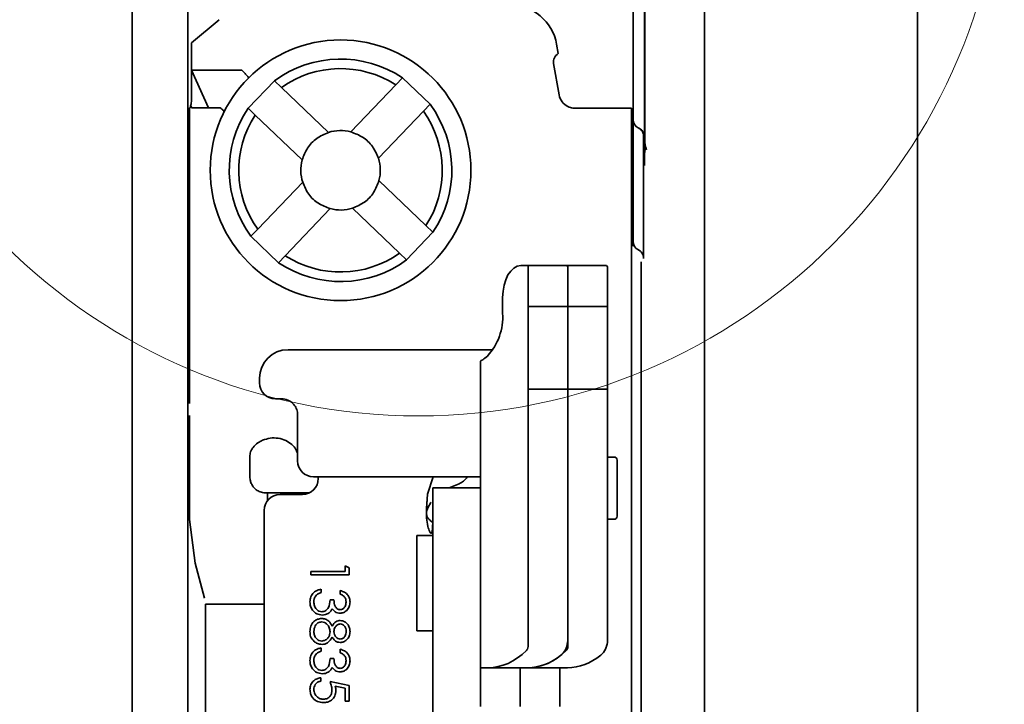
# Model space of a CAD drawing. Header units: millimetres. Extents: x 0 to 594, y 0 to 420.
# Tile 38 of 73: x 359.56 to 367.3, y 85.7 to 91.09. Entities that reach past the tile are written whole.
import ezdxf

# ---------------------------------------------------------------- set-up
doc = ezdxf.new("R2010")
doc.units = ezdxf.units.MM
doc.linetypes.add('SLD-Durchgehend', pattern=[0])

msp = doc.modelspace()

# ---------------------------------------------------------------- linework, layer by layer
at = {"color": 7, "linetype": 'SLD-Durchgehend', "lineweight": 35}
for p, q in [((366.62199, 14.41612), (366.62199, 100.666121)), ((364.946987, 67.153621), (364.946987, 95.903619)), ((364.476006, 90.158248), (364.476006, 94.903619)), ((364.474039, 90.166336), (364.474039, 93.266051)), ((360.446986, 91.80249), (360.446986, 71.254747)), ((360.884491, 91.682508), (360.884491, 84.43564)), ((364.384491, 91.153601), (364.384491, 90.303621)), ((360.912863, 90.905863), (361.130003, 91.088061)), ((360.912863, 90.691119), (360.912863, 90.905863)), ((363.783363, 90.895159), (363.796387, 90.821296)), ((363.759424, 90.742976), (363.803003, 90.495834)), ((360.912863, 90.69112), (360.912863, 90.46862)), ((361.04669, 90.39362), (360.912863, 90.691119)), ((361.299936, 90.691119), (360.912863, 90.691119)), ((361.565295, 90.607938), (361.357901, 90.391164)), ((361.565295, 90.607936), (361.620378, 90.555235)), ((362.519335, 90.575118), (362.572033, 90.630203)), ((362.788807, 90.422815), (362.572033, 90.630204)), ((361.620378, 90.555235), (361.99009, 90.201523)), ((362.165618, 90.205402), (362.519335, 90.575118)), ((360.896986, 88.58848), (360.896986, 90.393619)), ((361.04669, 90.39362), (361.138824, 90.393618)), ((361.357901, 90.391167), (361.412991, 90.338465)), ((362.382393, 89.998014), (362.736102, 90.367728)), ((362.736102, 90.367728), (362.788807, 90.422813)), ((364.371989, 90.392539), (364.371989, 88.58848)), ((361.412991, 90.338465), (361.782703, 89.98475)), ((364.384491, 90.30362), (364.384491, 89.344649)), ((364.467498, 90.169408), (364.467498, 89.210433)), ((364.474308, 89.940221), (364.475991, 90.139939)), ((361.432869, 89.439511), (361.786585, 89.809226)), ((362.386275, 89.82249), (362.755988, 89.468775)), ((361.649643, 89.232122), (362.00336, 89.601834)), ((362.178881, 89.605717), (362.548593, 89.252005)), ((361.380171, 89.384425), (361.432869, 89.439511)), ((362.755988, 89.468775), (362.81107, 89.416074)), ((361.380171, 89.384425), (361.596945, 89.177036)), ((362.603683, 89.199303), (362.81107, 89.416073)), ((364.384491, 89.305624), (364.384491, 89.344649)), ((361.596945, 89.177035), (361.649643, 89.232122)), ((362.548593, 89.252005), (362.603683, 89.199302)), ((363.502387, 89.153618), (363.545921, 89.153621)), ((363.559488, 89.153594), (363.559376, 89.15362)), ((363.559376, 89.15362), (363.862466, 89.15362)), ((363.559488, 88.941767), (363.559488, 89.153594)), ((363.862466, 89.15362), (363.871988, 89.144853)), ((363.871988, 89.153594), (363.871876, 89.15362)), ((363.871876, 89.15362), (364.174966, 89.15362)), ((363.871988, 88.941767), (363.871988, 89.153594)), ((363.871988, 89.144853), (363.871988, 88.941767)), ((364.174966, 89.15362), (364.184487, 89.144853)), ((364.184487, 89.144853), (364.184487, 88.941767)), ((364.447634, 89.182697), (364.447634, 79.102324)), ((363.358993, 88.77862), (363.358993, 88.903619)), ((363.559488, 88.941767), (363.559488, 88.868436)), ((363.871988, 88.868436), (363.871988, 88.941767)), ((364.184487, 88.868436), (364.184487, 88.941767)), ((363.559488, 88.868436), (363.559488, 88.833372)), ((363.871988, 88.833373), (363.559488, 88.833373)), ((363.559488, 88.833373), (363.559488, 88.812507)), ((363.559488, 88.812507), (363.559488, 88.183331)), ((363.871988, 88.833372), (363.871988, 88.868436)), ((364.184487, 88.833373), (363.871988, 88.833373)), ((363.871988, 88.812507), (363.871988, 88.833373)), ((363.871988, 88.183331), (363.871988, 88.812507)), ((364.184487, 88.833372), (364.184487, 88.868436)), ((364.184487, 88.812507), (364.184487, 88.833373)), ((364.184487, 88.183331), (364.184487, 88.812507)), ((360.896986, 88.070841), (360.896986, 88.58848)), ((363.282952, 88.49252), (361.671988, 88.49252)), ((363.184485, 85.991119), (363.184485, 88.403619)), ((361.446988, 88.267519), (361.446988, 88.23089)), ((363.559488, 88.183331), (363.871988, 88.183331)), ((363.559488, 88.183331), (363.559488, 88.115965)), ((363.871988, 88.115965), (363.871988, 88.183331)), ((363.871988, 88.183331), (364.184487, 88.183331)), ((364.184487, 88.115965), (364.184487, 88.183331)), ((361.571986, 88.105887), (361.621987, 88.105887)), ((363.559488, 88.115965), (363.559488, 88.053619)), ((363.871988, 88.053619), (363.871988, 88.115965)), ((364.184487, 88.053619), (364.184487, 88.115965)), ((363.559488, 88.053619), (363.559488, 87.790764)), ((363.871988, 87.790764), (363.871988, 88.053619)), ((364.184487, 87.790764), (364.184487, 88.053619)), ((360.896986, 87.973909), (360.896986, 87.370204)), ((361.746985, 87.980887), (361.746985, 87.852897)), ((361.746985, 87.852897), (361.746985, 87.617522)), ((363.559488, 87.790764), (363.559488, 86.762435)), ((363.871988, 86.762435), (363.871988, 87.790764)), ((364.184487, 86.762435), (364.184487, 87.790764)), ((364.234488, 87.648619), (364.184487, 87.648619)), ((361.37199, 87.491547), (361.37199, 87.588483)), ((364.259485, 87.623619), (364.259485, 87.18362)), ((361.37199, 87.49112), (361.37199, 87.491547)), ((361.871991, 87.49252), (363.184485, 87.49252)), ((361.90949, 87.49252), (361.90949, 87.478621)), ((362.812582, 87.49252), (362.768728, 87.3574)), ((362.80949, 87.406119), (363.184485, 87.406119)), ((362.80949, 87.281118), (362.80949, 87.406119)), ((362.938832, 87.40612), (363.015834, 87.438416)), ((360.896986, 87.370204), (360.896986, 87.156364)), ((361.496988, 87.366121), (361.509491, 87.366121)), ((361.509491, 87.368128), (361.509491, 87.366121)), ((361.509491, 87.368128), (361.521985, 87.368116)), ((361.509491, 87.366121), (361.509491, 87.303618)), ((361.84236, 87.367819), (361.521985, 87.368116)), ((361.609485, 87.353618), (361.784484, 87.353618)), ((364.371989, 82.853619), (364.371989, 87.370204)), ((362.80949, 86.104243), (362.80949, 87.281118)), ((361.484486, 84.747058), (361.484486, 87.228619)), ((360.896986, 87.156364), (360.942136, 86.813431)), ((362.808984, 87.126879), (362.808902, 87.12364)), ((364.184487, 87.158619), (364.234488, 87.158619)), ((362.80949, 87.031119), (362.684484, 87.031119)), ((362.684484, 86.31362), (362.684484, 87.031119)), ((360.942136, 86.813431), (361.016024, 86.537672)), ((362.120721, 86.793907), (362.151492, 86.776297)), ((362.120721, 86.747754), (362.120721, 86.793907)), ((361.851495, 86.747754), (362.120721, 86.747754)), ((361.851495, 86.720828), (361.851495, 86.747754)), ((362.151492, 86.720828), (361.851495, 86.720828)), ((362.151492, 86.776297), (362.151492, 86.720828)), ((363.559488, 86.762435), (363.559488, 86.161779)), ((363.871988, 86.218591), (363.871988, 86.762435)), ((363.871988, 86.762435), (363.871988, 86.161779)), ((364.184487, 86.218591), (364.184487, 86.762435)), ((361.932266, 86.609292), (361.932266, 86.582366)), ((362.082261, 86.570828), (362.082261, 86.597754)), ((361.021984, 86.492379), (361.021984, 86.49238)), ((361.021984, 86.492379), (361.021984, 82.853619)), ((362.001497, 86.524674), (362.032261, 86.524674)), ((362.684484, 86.281122), (362.684484, 86.31362)), ((362.684484, 86.281122), (362.80949, 86.281122)), ((361.932266, 86.147749), (361.932266, 86.12083)), ((362.082261, 86.109292), (362.082261, 86.136211)), ((362.80949, 85.979869), (362.80949, 86.104243)), ((363.559488, 86.161779), (363.559488, 86.160277)), ((363.871988, 86.161779), (363.871988, 86.160277)), ((362.001497, 86.063139), (362.032261, 86.063139)), ((362.80949, 85.979869), (362.80949, 85.731116)), ((363.184485, 85.957623), (363.184485, 85.991118)), ((363.184485, 85.907108), (363.184485, 85.957623)), ((363.243822, 85.991119), (363.238741, 85.991123)), ((363.243822, 85.991119), (363.556322, 85.991119)), ((363.496985, 85.991118), (363.496985, 85.957623)), ((363.496985, 85.907108), (363.496985, 85.957623)), ((363.556322, 85.991119), (363.868821, 85.991119)), ((363.809485, 85.991118), (363.809485, 85.957623)), ((363.809485, 85.907108), (363.809485, 85.957623)), ((361.928414, 85.913138), (361.928414, 85.886212)), ((362.001497, 85.882371), (362.151492, 85.851597)), ((363.184485, 85.686034), (363.184485, 85.907108)), ((363.496985, 85.686034), (363.496985, 85.907108)), ((363.809485, 85.686034), (363.809485, 85.907108)), ((362.120721, 85.830569), (362.04182, 85.846727)), ((362.120721, 85.728522), (362.120721, 85.830569)), ((362.151492, 85.851597), (362.151492, 85.728522)), ((362.151492, 85.728522), (362.120721, 85.728522)), ((362.80949, 85.731116), (362.80949, 85.228619))]:
    msp.add_line(p, q, dxfattribs=at)
at = {"color": 7, "linetype": 'SLD-Durchgehend', "lineweight": 35, "flags": 128}
for points in [[(360.912863, 90.39362), (360.963981, 90.39362), (361.04669, 90.39362)], [(363.926101, 90.392539), (364.01556, 90.392539), (364.100229, 90.392541), (364.17729, 90.392538), (364.244181, 90.39254), (364.298675, 90.392538), (364.338945, 90.392538), (364.363659, 90.39254), (364.371989, 90.392539)], [(363.358993, 88.903619), (363.36175, 88.952393), (363.369908, 88.999291), (363.383163, 89.042512), (363.400992, 89.080395), (363.422725, 89.111487), (363.447513, 89.13459), (363.47441, 89.148816), (363.502387, 89.153618)], [(363.545921, 89.153621), (363.548767, 89.153619), (363.5513, 89.153621), (363.553513, 89.153619), (363.555383, 89.15362), (363.556918, 89.153619), (363.558095, 89.15362), (363.558914, 89.153619), (363.559376, 89.15362)], [(363.184485, 88.403619), (363.184493, 88.403622), (363.184493, 88.403621), (363.1845, 88.40362), (363.184515, 88.403619), (363.18453, 88.403619), (363.184552, 88.403621), (363.184575, 88.403621), (363.184597, 88.40362)], [(361.021984, 86.49238), (361.031595, 86.49238), (361.060049, 86.492381), (361.10625, 86.492379), (361.168433, 86.492381), (361.244205, 86.492381), (361.330647, 86.492378), (361.424442, 86.492379), (361.484486, 86.492381)], [(363.238741, 85.991123), (363.226335, 85.991121), (363.215428, 85.991119), (363.206085, 85.991122), (363.198373, 85.99112), (363.192323, 85.991122), (363.18798, 85.991119), (363.185365, 85.99112), (363.184485, 85.991119)]]:
    msp.add_lwpolyline(points, dxfattribs=at)
at = {"color": 7, "linetype": 'SLD-Durchgehend', "lineweight": 18}
msp.add_circle((362.696988, 92.578619), 4.606383, dxfattribs=at)
at = {"color": 7, "linetype": 'SLD-Durchgehend', "lineweight": 35}
msp.add_circle((362.084488, 89.903619), 1.025, dxfattribs=at)
for centre, radius, start, end in [((363.41406, 90.83004), 0.375, 10, 90), ((363.833285, 90.756002), 0.075, 119.4712206, 190), ((362.084488, 89.903619), 0.875, 56.1379634, 126.3961842), ((362.084488, 89.903619), 0.8, 57.0739967, 125.460151), ((363.926104, 90.51754), 0.125, 190, 244.3463846), ((360.898334, 89.172309), 1.22131, 89.9454366, 90.0632288), ((362.084488, 89.903619), 0.875, 146.1379634, 216.3961842), ((362.084488, 89.903619), 0.8, 327.0739967, 35.460151), ((362.084488, 89.903619), 0.875, 326.1379634, 36.3961842), ((362.084488, 89.903619), 0.8, 147.0739967, 215.460151), ((364.459488, 90.303619), 0.075, 180, 246.2343238), ((362.084488, 89.903619), 0.3125, 74.9524759, 107.5816718), ((362.084488, 89.903619), 0.3125, 164.9524759, 197.5816718), ((362.084488, 89.903619), 0.3125, 344.9524759, 17.5816718), ((362.084488, 89.903619), 0.3125, 254.9524759, 287.5816718), ((364.309488, 89.541119), 0.075, 0, 33.5573098), ((362.084488, 89.903619), 0.875, 236.1379634, 306.3961842), ((362.084488, 89.903619), 0.8, 237.0739967, 305.460151), ((363.867703, 95.218708), 6.065089, 269.9505282, 270.0394236), ((362.905869, 88.750738), 0.453981, 317.1577094, 3.5211282), ((361.671988, 88.267521), 0.225, 90, 180), ((361.571988, 88.230889), 0.125, 180, 270), ((361.621988, 87.980889), 0.125, 46.023137, 90), ((364.234488, 87.623619), 0.025, 0, 90), ((361.871988, 87.617521), 0.125, 180, 270), ((361.784488, 87.478619), 0.125, 270, 0), ((361.609488, 87.228619), 0.125, 90, 180), ((364.234488, 87.183619), 0.025, 270, 0)]:
    msp.add_arc(centre, radius, start, end, dxfattribs=at)
for centre, major_axis, ratio, start_param, end_param in [((364.52557, 90.089857), (-0.030749, 0.096209), 0.40419865, 0.89984753, 1.70297287), ((364.475568, 90.158851), (-0.000003, 0.085207), 0.00512085, 4.48855896, 4.70532262), ((364.459488, 89.34465), (0, 0.075011), 0.9998477, 1.57079633, 2.67869323), ((363.571988, 86.218595), (0.3, 0), 0.82213531, 6.0507256, 6.28318531), ((363.884488, 86.218595), (0.3, 0), 0.82213531, 6.0507256, 6.28318531), ((363.243819, 86.741119), (0, 0.75), 0.70020754, 3.14159265, 3.7545229), ((363.556319, 86.741119), (0, 0.75), 0.70020754, 3.14159265, 3.7545229), ((363.556319, 86.741119), (0, 0.75), 0.70020754, 3.14159265, 3.66263389), ((363.868819, 86.741119), (0, 0.75), 0.70020754, 3.14159265, 3.66263389)]:
    msp.add_ellipse(centre, major_axis=major_axis, ratio=ratio, start_param=start_param, end_param=end_param, dxfattribs=at)
for points, knots in [([(361.299936, 90.691119), (361.301869, 90.691021), (361.305416, 90.690841), (361.309684, 90.689214), (361.311578, 90.687565), (361.312251, 90.686978)], [0, 0, 0, 0, 0.43556533, 0.79920905, 1, 1, 1, 1]), ([(361.312251, 90.686978), (361.318142, 90.680973), (361.329924, 90.668962), (361.345018, 90.652386), (361.356005, 90.639246), (361.360846, 90.632159), (361.361316, 90.630107), (361.361062, 90.62977), (361.36103, 90.629727)], [0, 0, 0, 0, 0.2138047, 0.42764436, 0.64169255, 0.85644954, 0.98182012, 1, 1, 1, 1]), ([(360.912863, 90.46862), (360.912721, 90.460367), (360.912436, 90.443862), (360.910201, 90.42571), (360.908138, 90.417192), (360.907499, 90.414551)], [0, 0, 0, 0, 0.40823968, 0.81649958, 1, 1, 1, 1]), ([(360.907499, 90.414551), (360.906171, 90.409274), (360.903514, 90.39872), (360.900824, 90.393965), (360.899715, 90.393676), (360.899497, 90.393619)], [0, 0, 0, 0, 0.44527163, 0.89064039, 1, 1, 1, 1]), ([(360.912863, 90.39362), (360.912621, 90.39447), (360.910655, 90.401367), (360.908973, 90.408392), (360.907499, 90.414551)], [0, 0, 0, 0, 0.12330663, 1, 1, 1, 1]), ([(361.167643, 90.361907), (361.167886, 90.363591), (361.168371, 90.366958), (361.162683, 90.374742), (361.152936, 90.383789), (361.143268, 90.390345), (361.138437, 90.393621)], [0, 0, 0, 0, 0.25034414, 0.50046318, 0.75036394, 1, 1, 1, 1]), ([(363.871988, 90.404862), (363.884909, 90.399949), (363.90254, 90.393245), (363.921134, 90.392688), (363.926101, 90.392539)], [0, 0, 0, 0, 0.73282994, 1, 1, 1, 1]), ([(361.99009, 90.201521), (361.957772, 90.187585), (361.893137, 90.159713), (361.819119, 90.081473), (361.794715, 90.016654), (361.782703, 89.984751)], [0, 0, 0, 0, 0.33679141, 0.67357981, 1, 1, 1, 1]), ([(362.382393, 89.998016), (362.368455, 90.030332), (362.340578, 90.094964), (362.262346, 90.168993), (362.197524, 90.193395), (362.165618, 90.205405)], [0, 0, 0, 0, 0.33678165, 0.673571, 1, 1, 1, 1]), ([(364.467498, 90.169408), (364.466668, 90.177846), (364.465008, 90.19472), (364.452067, 90.217113), (364.437611, 90.230278), (364.428099, 90.235384), (364.425991, 90.236517)], [0, 0, 0, 0, 0.30443248, 0.60880384, 0.91326596, 1, 1, 1, 1]), ([(364.429261, 90.234979), (364.436651, 90.23082), (364.451431, 90.222501), (364.466692, 90.201634), (364.473361, 90.181932), (364.473883, 90.169934), (364.474039, 90.166336)], [0, 0, 0, 0, 0.29171223, 0.58344877, 0.8751015, 1, 1, 1, 1]), ([(361.786585, 89.809224), (361.800523, 89.776907), (361.828399, 89.712274), (361.906632, 89.638246), (361.971455, 89.613845), (362.00336, 89.601835)], [0, 0, 0, 0, 0.33678632, 0.67357362, 1, 1, 1, 1]), ([(362.178881, 89.605718), (362.211198, 89.619656), (362.275832, 89.647531), (362.349861, 89.725763), (362.374264, 89.790584), (362.386275, 89.822488)], [0, 0, 0, 0, 0.33678913, 0.67358254, 1, 1, 1, 1]), ([(364.467498, 89.210433), (364.467064, 89.217715), (364.466233, 89.231683), (364.457973, 89.250927), (364.444443, 89.26691), (364.43232, 89.273892), (364.425998, 89.277533)], [0, 0, 0, 0, 0.260709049, 0.500040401, 0.739287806, 1, 1, 1, 1]), ([(364.371989, 88.58848), (364.371989, 88.415823), (364.371989, 88.243162), (364.371989, 88.070846), (364.371989, 88.070841)], [0, 0, 0, 0, 0.99997033, 1, 1, 1, 1]), ([(363.238741, 88.442039), (363.225388, 88.431357), (363.198668, 88.40998), (363.186103, 88.403916), (363.184774, 88.403655), (363.184597, 88.40362)], [0, 0, 0, 0, 0.464098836, 0.92871783, 1, 1, 1, 1]), ([(364.371989, 87.370204), (364.371989, 87.455899), (364.371989, 87.627289), (364.371989, 87.85565), (364.371989, 88.038234), (364.371989, 88.098316), (364.371989, 88.128358)], [0, 0, 0, 0, 0.24999917, 0.50000184, 0.74999886, 1, 1, 1, 1]), ([(361.746985, 87.980887), (361.745677, 87.994513), (361.74306, 88.021772), (361.726467, 88.052161), (361.712901, 88.066493), (361.708786, 88.070839)], [0, 0, 0, 0, 0.41052403, 0.82122041, 1, 1, 1, 1]), ([(361.471984, 87.780828), (361.491518, 87.787436), (361.53058, 87.80065), (361.595106, 87.798814), (361.654878, 87.780465), (361.703747, 87.747951), (361.735747, 87.708441), (361.74624, 87.67836), (361.74685, 87.663316), (361.746985, 87.659985)], [0, 0, 0, 0, 0.16069683, 0.32134526, 0.482387, 0.64270483, 0.80014255, 0.95574348, 1, 1, 1, 1]), ([(361.37199, 87.660269), (361.373505, 87.673116), (361.375952, 87.693853), (361.391189, 87.715966), (361.396987, 87.72438)], [0, 0, 0, 0, 0.61948604, 1, 1, 1, 1]), ([(361.396987, 87.724375), (361.408606, 87.737165), (361.428694, 87.759277), (361.459146, 87.774437), (361.471984, 87.780828)], [0, 0, 0, 0, 0.57842834, 1, 1, 1, 1]), ([(361.37199, 87.588487), (361.37199, 87.607711), (361.37199, 87.627292), (361.37199, 87.659681), (361.37199, 87.660269)], [0, 0, 0, 0, 0.98184295, 1, 1, 1, 1]), ([(361.37199, 87.49112), (361.372052, 87.486418), (361.372175, 87.476995), (361.377584, 87.449902), (361.392024, 87.420623), (361.414596, 87.395097), (361.444621, 87.37568), (361.473616, 87.367012), (361.491785, 87.366319), (361.496988, 87.366121)], [0, 0, 0, 0, 0.1660467, 0.33272836, 0.48376488, 0.62291482, 0.76881003, 0.9337853, 1, 1, 1, 1]), ([(363.015834, 87.438416), (363.028132, 87.444904), (363.052719, 87.457875), (363.074014, 87.479095), (363.078933, 87.492362), (363.078993, 87.492522)], [0, 0, 0, 0, 0.49715297, 0.993936, 1, 1, 1, 1]), ([(362.768728, 87.3574), (362.76728, 87.339032), (362.765109, 87.311479), (362.76229, 87.271729), (362.760243, 87.238758), (362.759756, 87.214946), (362.759519, 87.203344)], [0, 0, 0, 0, 0.3581029, 0.53714871, 0.77450159, 1, 1, 1, 1]), ([(362.80914, 87.134567), (362.799659, 87.141543), (362.78264, 87.154067), (362.765623, 87.17591), (362.758963, 87.196818), (362.761388, 87.227559), (362.77605, 87.260258), (362.791439, 87.284784), (362.797152, 87.293889)], [0, 0, 0, 0, 0.18871158, 0.33874731, 0.43632477, 0.53377123, 0.82692023, 1, 1, 1, 1]), ([(362.808902, 87.12364), (362.808427, 87.10921), (362.807663, 87.085989), (362.805218, 87.061344), (362.801626, 87.052028), (362.800051, 87.049632), (362.798227, 87.048377), (362.796161, 87.04844), (362.793951, 87.049757), (362.790538, 87.05338), (362.780723, 87.069979), (362.767981, 87.109664), (362.760918, 87.157641), (362.759872, 87.190602), (362.759527, 87.201483)], [0, 0, 0, 0, 0.17821586, 0.28677808, 0.30422487, 0.31860905, 0.33092385, 0.34271615, 0.35575495, 0.37134782, 0.41300111, 0.60066373, 0.86818167, 1, 1, 1, 1]), ([(361.843798, 86.509232), (361.845006, 86.522997), (361.847417, 86.550487), (361.870446, 86.582965), (361.900756, 86.601824), (361.921756, 86.606801), (361.932266, 86.609292)], [0, 0, 0, 0, 0.27989373, 0.55894763, 0.77926971, 1, 1, 1, 1]), ([(361.890796, 86.558869), (361.885405, 86.550248), (361.875756, 86.534819), (361.874932, 86.516731), (361.874569, 86.50875)], [0, 0, 0, 0, 0.55872986, 1, 1, 1, 1]), ([(361.932266, 86.582366), (361.923543, 86.579621), (361.907984, 86.574726), (361.896042, 86.563709), (361.890796, 86.558869)], [0, 0, 0, 0, 0.560699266, 1, 1, 1, 1]), ([(362.082261, 86.597754), (362.093798, 86.594297), (362.116836, 86.587393), (362.142344, 86.564471), (362.156978, 86.536729), (362.158451, 86.517878), (362.159189, 86.508449)], [0, 0, 0, 0, 0.28027009, 0.55969427, 0.7797553, 1, 1, 1, 1]), ([(362.128418, 86.508091), (362.127797, 86.515891), (362.126558, 86.531468), (362.111558, 86.556269), (362.093374, 86.565306), (362.082261, 86.570828)], [0, 0, 0, 0, 0.28059155, 0.56034897, 1, 1, 1, 1]), ([(361.940618, 86.405444), (361.925895, 86.407596), (361.896434, 86.411901), (361.864071, 86.440063), (361.846493, 86.474379), (361.844697, 86.497609), (361.843798, 86.509232)], [0, 0, 0, 0, 0.27930558, 0.55885661, 0.77928539, 1, 1, 1, 1]), ([(361.874569, 86.50875), (361.875266, 86.498347), (361.876657, 86.477581), (361.89222, 86.452443), (361.913593, 86.435386), (361.929892, 86.433372), (361.938033, 86.432366)], [0, 0, 0, 0, 0.280597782, 0.560136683, 0.780277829, 1, 1, 1, 1]), ([(361.938033, 86.432366), (361.943265, 86.432804), (361.953727, 86.43368), (361.972645, 86.443027), (361.998491, 86.470934), (362.000294, 86.503173), (362.001497, 86.524674)], [0, 0, 0, 0, 0.12560658, 0.2511888, 0.50060078, 1, 1, 1, 1]), ([(362.032261, 86.524674), (362.033831, 86.507728), (362.036185, 86.482313), (362.053783, 86.457462), (362.068713, 86.448964), (362.077146, 86.448156), (362.08136, 86.447753)], [0, 0, 0, 0, 0.49942833, 0.74902538, 0.87458428, 1, 1, 1, 1]), ([(362.159189, 86.508449), (362.157882, 86.496303), (362.155269, 86.472026), (362.136003, 86.442964), (362.109835, 86.424518), (362.090767, 86.422057), (362.081241, 86.420827)], [0, 0, 0, 0, 0.280096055, 0.559852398, 0.780101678, 1, 1, 1, 1]), ([(362.08136, 86.447753), (362.089212, 86.449273), (362.104982, 86.452327), (362.12441, 86.475292), (362.126899, 86.495663), (362.128418, 86.508091)], [0, 0, 0, 0, 0.27885116, 0.56003539, 1, 1, 1, 1]), ([(361.99392, 86.423352), (361.984737, 86.4176), (361.968323, 86.40732), (361.949091, 86.406018), (361.940618, 86.405444)], [0, 0, 0, 0, 0.559473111, 1, 1, 1, 1]), ([(362.01952, 86.455864), (362.015874, 86.448879), (362.00936, 86.4364), (361.99864, 86.42734), (361.99392, 86.423352)], [0, 0, 0, 0, 0.55972388, 1, 1, 1, 1]), ([(362.081241, 86.420827), (362.07431, 86.421316), (362.060454, 86.422294), (362.037429, 86.433099), (362.026309, 86.447234), (362.01952, 86.455864)], [0, 0, 0, 0, 0.28049094, 0.5607461, 1, 1, 1, 1]), ([(361.843798, 86.277021), (361.844707, 86.291539), (361.846519, 86.320479), (361.870845, 86.354284), (361.902538, 86.374652), (361.925126, 86.377233), (361.936409, 86.378522)], [0, 0, 0, 0, 0.28054544, 0.55925354, 0.7798336, 1, 1, 1, 1]), ([(361.935507, 86.3516), (361.925497, 86.349911), (361.905458, 86.346527), (361.879041, 86.318788), (361.876265, 86.292668), (361.874569, 86.276717)], [0, 0, 0, 0, 0.27981846, 0.56019746, 1, 1, 1, 1]), ([(362.001497, 86.274976), (362.000597, 86.285519), (361.998799, 86.30659), (361.982008, 86.33142), (361.960299, 86.348555), (361.943766, 86.350586), (361.935507, 86.3516)], [0, 0, 0, 0, 0.28028707, 0.5601424, 0.78028462, 1, 1, 1, 1]), ([(361.936409, 86.378522), (361.94643, 86.377534), (361.966472, 86.375557), (361.997579, 86.355421), (362.010637, 86.333019), (362.018619, 86.319326)], [0, 0, 0, 0, 0.2799648, 0.55990828, 1, 1, 1, 1]), ([(362.018619, 86.319326), (362.027164, 86.332205), (362.039099, 86.350192), (362.064329, 86.361616), (362.076245, 86.362631), (362.082202, 86.363138)], [0, 0, 0, 0, 0.55772756, 0.77892296, 1, 1, 1, 1]), ([(362.081785, 86.336213), (362.073836, 86.334537), (362.05786, 86.331169), (362.042765, 86.313346), (362.033644, 86.294659), (362.032722, 86.281979), (362.032261, 86.275638)], [0, 0, 0, 0, 0.27770898, 0.55819525, 0.77906477, 1, 1, 1, 1]), ([(362.128418, 86.276717), (362.127885, 86.2846), (362.126822, 86.300344), (362.115753, 86.319658), (362.100344, 86.333682), (362.087964, 86.33537), (362.081785, 86.336213)], [0, 0, 0, 0, 0.2806788, 0.56058514, 0.78066068, 1, 1, 1, 1]), ([(362.082202, 86.363138), (362.094212, 86.361012), (362.118269, 86.356753), (362.143194, 86.331988), (362.156898, 86.303743), (362.158425, 86.284728), (362.159189, 86.275217)], [0, 0, 0, 0, 0.27882282, 0.55847256, 0.77914724, 1, 1, 1, 1]), ([(361.876737, 86.197393), (361.865745, 86.21033), (361.846036, 86.233525), (361.844484, 86.263683), (361.843798, 86.277021)], [0, 0, 0, 0, 0.55773473, 1, 1, 1, 1]), ([(361.874569, 86.276717), (361.875278, 86.266384), (361.876694, 86.245761), (361.892448, 86.220877), (361.914075, 86.204512), (361.93025, 86.20257), (361.938331, 86.2016)], [0, 0, 0, 0, 0.28059691, 0.55997324, 0.78017422, 1, 1, 1, 1]), ([(361.938331, 86.2016), (361.948291, 86.20336), (361.968281, 86.206893), (361.988068, 86.228184), (361.999821, 86.251307), (362.000938, 86.267084), (362.001497, 86.274976)], [0, 0, 0, 0, 0.27829055, 0.55852361, 0.7791567, 1, 1, 1, 1]), ([(362.032261, 86.275638), (362.033106, 86.267682), (362.034796, 86.25178), (362.046961, 86.232512), (362.063732, 86.219909), (362.076171, 86.217958), (362.082381, 86.216984)], [0, 0, 0, 0, 0.28025882, 0.56016529, 0.78043842, 1, 1, 1, 1]), ([(362.159189, 86.275217), (362.157875, 86.263257), (362.155249, 86.239347), (362.135441, 86.21129), (362.109528, 86.193506), (362.090746, 86.191209), (362.08136, 86.190062)], [0, 0, 0, 0, 0.27991799, 0.55959973, 0.7799191, 1, 1, 1, 1]), ([(362.082381, 86.216984), (362.090089, 86.218589), (362.105558, 86.221811), (362.125484, 86.243913), (362.127306, 86.264284), (362.128418, 86.276717)], [0, 0, 0, 0, 0.27900909, 0.55993931, 1, 1, 1, 1]), ([(361.938875, 86.174674), (361.926108, 86.175883), (361.903283, 86.178045), (361.884857, 86.191475), (361.876737, 86.197393)], [0, 0, 0, 0, 0.55934434, 1, 1, 1, 1]), ([(362.018619, 86.232667), (362.008315, 86.21567), (361.993936, 86.191949), (361.961841, 86.17641), (361.946532, 86.175253), (361.938875, 86.174674)], [0, 0, 0, 0, 0.55825028, 0.77906536, 1, 1, 1, 1]), ([(362.08136, 86.190062), (362.073878, 86.190732), (362.058916, 86.192071), (362.035277, 86.206311), (362.024936, 86.222672), (362.018619, 86.232667)], [0, 0, 0, 0, 0.28016469, 0.56025984, 1, 1, 1, 1]), ([(361.843798, 86.047689), (361.845006, 86.061455), (361.847418, 86.088947), (361.870444, 86.121429), (361.900756, 86.140285), (361.921756, 86.145259), (361.932266, 86.147749)], [0, 0, 0, 0, 0.27991098, 0.5589782, 0.77928194, 1, 1, 1, 1]), ([(361.890796, 86.097333), (361.885405, 86.088712), (361.875756, 86.073283), (361.874932, 86.055195), (361.874569, 86.047214)], [0, 0, 0, 0, 0.55872986, 1, 1, 1, 1]), ([(361.932266, 86.12083), (361.923543, 86.118085), (361.907984, 86.11319), (361.896042, 86.102173), (361.890796, 86.097333)], [0, 0, 0, 0, 0.560699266, 1, 1, 1, 1]), ([(362.082261, 86.136211), (362.093798, 86.132755), (362.116836, 86.125854), (362.142342, 86.102932), (362.156979, 86.075191), (362.158452, 86.05634), (362.159189, 86.04691)], [0, 0, 0, 0, 0.28026215, 0.55968835, 0.7797261, 1, 1, 1, 1]), ([(362.128418, 86.046551), (362.127798, 86.054353), (362.12656, 86.069931), (362.111555, 86.09473), (362.093374, 86.103768), (362.082261, 86.109292)], [0, 0, 0, 0, 0.28063834, 0.56033906, 1, 1, 1, 1]), ([(363.545921, 86.127647), (363.548864, 86.131142), (363.556465, 86.140168), (363.559314, 86.151749), (363.559469, 86.159347), (363.559488, 86.160277)], [0, 0, 0, 0, 0.35676831, 0.92132475, 1, 1, 1, 1]), ([(363.817733, 86.090644), (363.821109, 86.093576), (363.841129, 86.11096), (363.855809, 86.135392), (363.863017, 86.158846), (363.863919, 86.161779)], [0, 0, 0, 0, 0.15071569, 0.89379044, 1, 1, 1, 1]), ([(363.858428, 86.127647), (363.861368, 86.131142), (363.868962, 86.140169), (363.871814, 86.151749), (363.871969, 86.159347), (363.871988, 86.160277)], [0, 0, 0, 0, 0.3567339, 0.92132054, 1, 1, 1, 1]), ([(364.130232, 86.090644), (364.133608, 86.093576), (364.153629, 86.11096), (364.168309, 86.135392), (364.175517, 86.158846), (364.176418, 86.161779)], [0, 0, 0, 0, 0.15071569, 0.89379044, 1, 1, 1, 1]), ([(361.940618, 85.943905), (361.925895, 85.946057), (361.896434, 85.950362), (361.86407, 85.978524), (361.846495, 86.01284), (361.844697, 86.036069), (361.843798, 86.047689)], [0, 0, 0, 0, 0.27931247, 0.55887038, 0.77932485, 1, 1, 1, 1]), ([(361.874569, 86.047214), (361.875266, 86.036811), (361.876656, 86.016044), (361.892222, 85.990908), (361.91359, 85.973841), (361.929891, 85.971833), (361.938033, 85.97083)], [0, 0, 0, 0, 0.28059084, 0.56012282, 0.78029698, 1, 1, 1, 1]), ([(361.938033, 85.97083), (361.943265, 85.971265), (361.953729, 85.972133), (361.972642, 85.981495), (361.998492, 86.009395), (362.000295, 86.041636), (362.001497, 86.063139)], [0, 0, 0, 0, 0.12559518, 0.25119867, 0.50060451, 1, 1, 1, 1]), ([(362.032261, 86.063139), (362.03383, 86.04619), (362.036183, 86.020773), (362.053785, 85.995925), (362.068712, 85.987418), (362.077146, 85.986617), (362.08136, 85.986217)], [0, 0, 0, 0, 0.499448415, 0.749032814, 0.874602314, 1, 1, 1, 1]), ([(362.159189, 86.04691), (362.157882, 86.034764), (362.15527, 86.010486), (362.136001, 85.981427), (362.109837, 85.962973), (362.090767, 85.960518), (362.081241, 85.959291)], [0, 0, 0, 0, 0.28008768, 0.55984393, 0.78011316, 1, 1, 1, 1]), ([(362.08136, 85.986217), (362.089212, 85.987736), (362.104984, 85.990786), (362.124408, 86.013756), (362.126899, 86.034125), (362.128418, 86.046551)], [0, 0, 0, 0, 0.278844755, 0.560066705, 1, 1, 1, 1]), ([(361.99392, 85.961817), (361.984737, 85.956061), (361.968325, 85.945775), (361.949091, 85.944477), (361.940618, 85.943905)], [0, 0, 0, 0, 0.55950669, 1, 1, 1, 1]), ([(362.01952, 85.994328), (362.015875, 85.98734), (362.009364, 85.974858), (361.99864, 85.965802), (361.99392, 85.961817)], [0, 0, 0, 0, 0.55986359, 1, 1, 1, 1]), ([(362.081241, 85.959291), (362.07431, 85.959779), (362.060454, 85.960754), (362.037428, 85.97156), (362.026309, 85.985697), (362.01952, 85.994328)], [0, 0, 0, 0, 0.28047658, 0.56072374, 1, 1, 1, 1]), ([(361.843798, 85.821609), (361.845116, 85.83447), (361.847751, 85.860181), (361.870704, 85.889257), (361.8987, 85.907236), (361.918506, 85.91117), (361.928414, 85.913138)], [0, 0, 0, 0, 0.27962431, 0.55903693, 0.77939866, 1, 1, 1, 1]), ([(361.928414, 85.886212), (361.919939, 85.883894), (361.903014, 85.879263), (361.885871, 85.860933), (361.876318, 85.840524), (361.875152, 85.826876), (361.874569, 85.82005)], [0, 0, 0, 0, 0.28004565, 0.55921738, 0.77957091, 1, 1, 1, 1]), ([(362.016875, 85.816264), (362.015561, 85.828968), (362.013211, 85.85168), (362.00508, 85.872983), (362.001497, 85.882371)], [0, 0, 0, 0, 0.55933933, 1, 1, 1, 1]), ([(361.949507, 85.716983), (361.933943, 85.718739), (361.902843, 85.722249), (361.866661, 85.749201), (361.846598, 85.784846), (361.844732, 85.809348), (361.843798, 85.821609)], [0, 0, 0, 0, 0.27986932, 0.55925036, 0.77943464, 1, 1, 1, 1]), ([(361.874569, 85.82005), (361.875888, 85.808812), (361.878526, 85.786329), (361.899034, 85.761269), (361.924123, 85.746026), (361.941807, 85.744615), (361.950654, 85.743909)], [0, 0, 0, 0, 0.27959399, 0.55936076, 0.77953706, 1, 1, 1, 1]), ([(362.047646, 85.811395), (362.046125, 85.797048), (362.043086, 85.768372), (362.016079, 85.73683), (361.983234, 85.719267), (361.960757, 85.717745), (361.949507, 85.716983)], [0, 0, 0, 0, 0.27967963, 0.55902644, 0.77930012, 1, 1, 1, 1]), ([(361.950654, 85.743909), (361.961034, 85.745019), (361.981776, 85.747238), (362.0043, 85.76745), (362.015464, 85.791904), (362.016404, 85.808137), (362.016875, 85.816264)], [0, 0, 0, 0, 0.279534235, 0.558616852, 0.779036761, 1, 1, 1, 1]), ([(362.04182, 85.846727), (362.043607, 85.840241), (362.046797, 85.828658), (362.047387, 85.81667), (362.047646, 85.811395)], [0, 0, 0, 0, 0.56000328, 1, 1, 1, 1])]:
    msp.add_open_spline(points, degree=3, knots=knots, dxfattribs=at)

doc.saveas('drawing.dxf')
